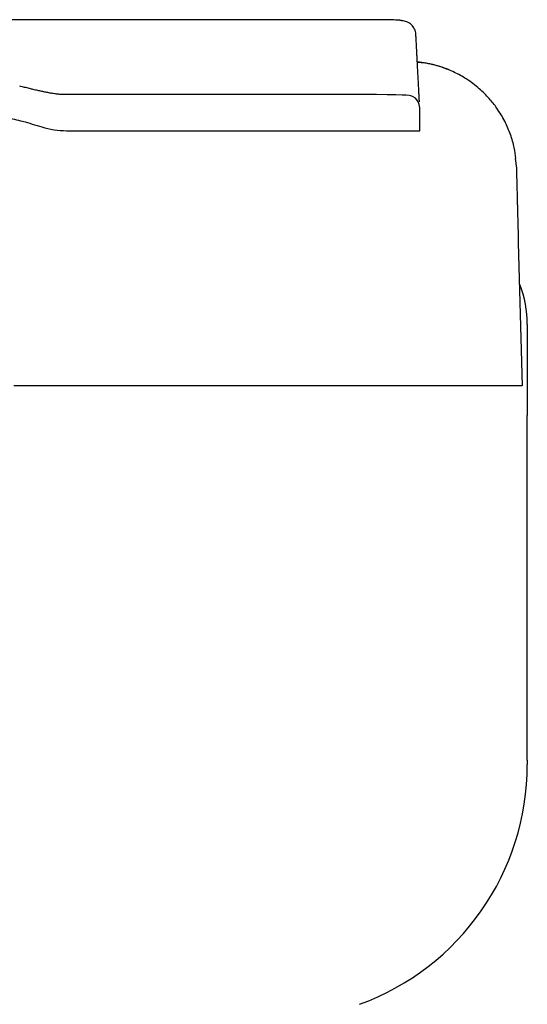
# Model space of a CAD drawing. Header units: millimetres. Extents: x 1036.632 to 1037.013, y 1038.315 to 1038.809.
# Tile 3 of 3: x 1036.874 to 1037.013, y 1038.539 to 1038.809. Entities that reach past the tile are written whole.
import ezdxf

# ---------------------------------------------------------------- set-up
doc = ezdxf.new("R2010")
doc.units = ezdxf.units.MM
doc.layers.add('SANINDUSA', color=3, linetype='Continuous')

msp = doc.modelspace()

# ---------------------------------------------------------------- linework, layer by layer
at = {"layer": 'SANINDUSA'}
for p, q in [((1036.991478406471, 1038.794950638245), (1036.989961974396, 1038.795577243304)), ((1036.98378105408, 1038.778172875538), (1036.983787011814, 1038.784474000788)), ((1037.010381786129, 1038.76792763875), (1037.010062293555, 1038.770527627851)), ((1037.011946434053, 1038.708176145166), (1037.010917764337, 1038.747459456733)), ((1037.010917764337, 1038.747459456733), (1037.010917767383, 1038.747459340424)), ((1037.013287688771, 1038.725073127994), (1037.013287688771, 1038.700104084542)), ((1036.92148884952, 1038.708176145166), (1036.920243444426, 1038.708176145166)), ((1036.935099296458, 1038.708176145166), (1036.93332320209, 1038.708176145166)), ((1036.972530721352, 1038.708176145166), (1036.972177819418, 1038.708176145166)), ((1036.976032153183, 1038.708176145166), (1036.974984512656, 1038.708176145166)), ((1036.984820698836, 1038.708176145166), (1036.983659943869, 1038.708176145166)), ((1037.006815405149, 1038.708176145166), (1037.006308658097, 1038.708176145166)), ((1037.01022264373, 1038.708176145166), (1037.00991740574, 1038.708176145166)), ((1037.013287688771, 1038.605546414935), (1037.013287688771, 1038.700104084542)), ((1037.013287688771, 1038.605546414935), (1037.013287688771, 1038.604372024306))]:
    msp.add_line(p, q, dxfattribs=at)
at = {"layer": 'SANINDUSA', "flags": 128}
for points in [[(1036.96823138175, 1038.808634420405), (1036.67803786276, 1038.808634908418)], [(1036.983787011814, 1038.784474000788), (1036.983637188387, 1038.785358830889), (1036.98334169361, 1038.786088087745), (1036.98297385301, 1038.786654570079), (1036.982589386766, 1038.787073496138), (1036.982009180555, 1038.787508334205), (1036.981587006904, 1038.787701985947), (1036.98126531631, 1038.787770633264), (1036.980867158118, 1038.787827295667), (1036.980048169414, 1038.787901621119), (1036.978954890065, 1038.787960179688), (1036.977196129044, 1038.788013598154), (1036.9748810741, 1038.788051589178), (1036.971920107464, 1038.78807750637), (1036.96822079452, 1038.788093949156), (1036.96368873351, 1038.78810275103), (1036.961080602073, 1038.788104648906), (1036.958211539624, 1038.788105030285), (1036.954727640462, 1038.788104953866), (1036.950411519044, 1038.78810481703), (1036.945147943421, 1038.788104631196), (1036.939948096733, 1038.788104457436), (1036.933927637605, 1038.788104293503), (1036.927007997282, 1038.78810417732), (1036.919109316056, 1038.788104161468), (1036.910151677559, 1038.788104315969), (1036.900056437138, 1038.788104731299), (1036.891692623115, 1038.788105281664), (1036.887245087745, 1038.788105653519), (1036.886676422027, 1038.788105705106), (1036.88653381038, 1038.788105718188), (1036.886515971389, 1038.788105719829), (1036.886507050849, 1038.78810572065), (1036.886502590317, 1038.78810572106), (1036.886500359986, 1038.788105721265), (1036.886499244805, 1038.788105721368), (1036.886498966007, 1038.788105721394), (1036.886498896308, 1038.7881057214), (1036.886498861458, 1038.788105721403), (1036.886498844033, 1038.788105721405), (1036.886498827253, 1038.788105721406), (1036.886498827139, 1038.788105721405), (1036.886498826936, 1038.788105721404), (1036.886300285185, 1038.788106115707), (1036.885960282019, 1038.788110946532)]]:
    msp.add_lwpolyline(points, dxfattribs=at)
at = {"layer": 'SANINDUSA'}
for centre, radius, start, end in [((1036.886856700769, 1038.800716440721), 0.02252316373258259, 252.6472127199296, 270.2096679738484), ((1036.983287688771, 1038.725073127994), 0.02999999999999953, 0, 21.41139056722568), ((1036.943287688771, 1038.604372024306), 0.07000000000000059, 290.0264205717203, 0)]:
    msp.add_arc(centre, radius, start, end, dxfattribs=at)
for points, knots in [([(1036.97883552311, 1038.808333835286), (1036.97881370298, 1038.808378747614), (1036.978788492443, 1038.808430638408), (1036.977873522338, 1038.808484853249), (1036.977208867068, 1038.808547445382), (1036.975157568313, 1038.80859405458), (1036.97236370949, 1038.808623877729), (1036.969986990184, 1038.808633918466), (1036.968447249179, 1038.808634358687), (1036.96823138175, 1038.808634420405)], [0, 0, 0, 0, 0.1976654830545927, 0.2283786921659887, 0.3917250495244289, 0.5839597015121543, 0.7757843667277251, 0.9685655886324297, 1, 1, 1, 1]), ([(1036.982730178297, 1038.804639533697), (1036.982704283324, 1038.80513363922), (1036.982584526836, 1038.805618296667), (1036.982170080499, 1038.806516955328), (1036.981879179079, 1038.806922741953), (1036.981161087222, 1038.807603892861), (1036.980740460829, 1038.807873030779), (1036.979820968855, 1038.808239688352), (1036.979330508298, 1038.808333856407), (1036.97883552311, 1038.808333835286)], [0, 0, 0, 0, 0.25, 0.25, 0.5, 0.5, 0.75, 0.75, 1, 1, 1, 1]), ([(1036.98368784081, 1038.786366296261), (1036.983686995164, 1038.786382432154), (1036.983685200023, 1038.786416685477), (1036.983682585, 1038.786466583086), (1036.983680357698, 1038.786509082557), (1036.983672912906, 1038.786651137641), (1036.983650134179, 1038.787085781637), (1036.983610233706, 1038.78784712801), (1036.98356177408, 1038.788771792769), (1036.983518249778, 1038.789602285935), (1036.983481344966, 1038.790306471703), (1036.983432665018, 1038.791235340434), (1036.983379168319, 1038.792256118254), (1036.983316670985, 1038.793448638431), (1036.983265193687, 1038.794430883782), (1036.983208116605, 1038.795519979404), (1036.983152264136, 1038.796585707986), (1036.983089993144, 1038.797773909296), (1036.983030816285, 1038.798903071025), (1036.982977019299, 1038.799929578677), (1036.982925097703, 1038.80092030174), (1036.982877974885, 1038.801819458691), (1036.982846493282, 1038.802420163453), (1036.982824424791, 1038.802841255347), (1036.98281114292, 1038.803094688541), (1036.982796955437, 1038.803365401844), (1036.98278606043, 1038.803573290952), (1036.982777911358, 1038.803728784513), (1036.982772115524, 1038.803839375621), (1036.982766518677, 1038.803946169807), (1036.982761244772, 1038.804046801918), (1036.982756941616, 1038.804128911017), (1036.982751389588, 1038.804234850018), (1036.982747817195, 1038.804303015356), (1036.982730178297, 1038.804639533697)], [0, 0, 0, 0, 0.004012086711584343, 0.008516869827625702, 0.01158518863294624, 0.01465352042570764, 0.04533695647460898, 0.1090978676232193, 0.1743424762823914, 0.2116249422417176, 0.2489226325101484, 0.2864342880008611, 0.3497486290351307, 0.3869924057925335, 0.4385856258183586, 0.465726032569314, 0.5112931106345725, 0.5608826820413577, 0.6104046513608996, 0.6595451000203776, 0.7086853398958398, 0.7643062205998, 0.8201353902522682, 0.8340615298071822, 0.8583289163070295, 0.8825961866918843, 0.9068633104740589, 0.9186718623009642, 0.9309970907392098, 0.9435371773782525, 0.9560333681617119, 0.9682269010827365, 0.9757923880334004, 1, 1, 1, 1]), ([(1036.991835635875, 1038.79487583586), (1036.990966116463, 1038.795209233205), (1036.989712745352, 1038.795689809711), (1036.988024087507, 1038.796165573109), (1036.986822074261, 1038.79645659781), (1036.985603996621, 1038.796696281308), (1036.984372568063, 1038.796889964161), (1036.983544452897, 1038.796975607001), (1036.98312958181, 1038.797018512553)], [0, 0, 0, 0, 0.3102311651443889, 0.4471835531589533, 0.5845757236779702, 0.7224781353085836, 0.8609664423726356, 1, 1, 1, 1]), ([(1037.010180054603, 1038.770542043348), (1037.010053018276, 1038.771514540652), (1037.00980109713, 1038.773443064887), (1037.008822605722, 1038.77696364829), (1037.007483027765, 1038.780139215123), (1037.006111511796, 1038.782606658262), (1037.004730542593, 1038.784725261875), (1037.002798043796, 1038.787170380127), (1037.000041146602, 1038.789911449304), (1036.996814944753, 1038.792327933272), (1036.993247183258, 1038.794316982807), (1036.989475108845, 1038.795786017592), (1036.986039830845, 1038.79670686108), (1036.98386163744, 1038.796846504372), (1036.98313615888, 1038.796893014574)], [0, 0, 0, 0, 0.1081100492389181, 0.2143891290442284, 0.3122238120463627, 0.3603319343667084, 0.4094563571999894, 0.484510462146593, 0.5729205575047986, 0.6742302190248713, 0.7588799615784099, 0.851088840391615, 0.9504030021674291, 1, 1, 1, 1]), ([(1036.885960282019, 1038.788110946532), (1036.885566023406, 1038.788131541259), (1036.884777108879, 1038.788172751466), (1036.883585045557, 1038.78832513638), (1036.882416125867, 1038.788514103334), (1036.881268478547, 1038.788728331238), (1036.8801423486, 1038.78895946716), (1036.879175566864, 1038.789173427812), (1036.878392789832, 1038.789349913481), (1036.877652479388, 1038.789521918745), (1036.876666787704, 1038.789764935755), (1036.875436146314, 1038.790080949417), (1036.874536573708, 1038.790319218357), (1036.874086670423, 1038.790438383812)], [0, 0, 0, 0, 0.09953998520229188, 0.1991802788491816, 0.2989679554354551, 0.3933944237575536, 0.4878644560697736, 0.5823903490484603, 0.6354656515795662, 0.6885821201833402, 0.7720913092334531, 0.8860160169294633, 1, 1, 1, 1]), ([(1036.825719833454, 1038.786080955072), (1036.827294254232, 1038.786064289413), (1036.830751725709, 1038.786027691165), (1036.836165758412, 1038.785850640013), (1036.841721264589, 1038.785580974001), (1036.846791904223, 1038.785234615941), (1036.850529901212, 1038.784906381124), (1036.85308865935, 1038.784644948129), (1036.854697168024, 1038.7844665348), (1036.856036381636, 1038.784307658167), (1036.857325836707, 1038.784146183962), (1036.858873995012, 1038.783941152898), (1036.860669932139, 1038.783684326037), (1036.862584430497, 1038.78338676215), (1036.864665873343, 1038.783036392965), (1036.867300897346, 1038.782550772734), (1036.870811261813, 1038.781814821), (1036.875220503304, 1038.780750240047), (1036.878400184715, 1038.779759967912), (1036.880137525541, 1038.77921889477)], [0, 0, 0, 0, 0.0837953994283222, 0.1840170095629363, 0.2887498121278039, 0.38102981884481, 0.456574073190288, 0.4907356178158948, 0.5199277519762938, 0.5441525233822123, 0.5638635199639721, 0.5905553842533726, 0.6292446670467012, 0.6628770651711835, 0.6969291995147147, 0.7459377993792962, 0.8112590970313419, 0.8968741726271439, 1, 1, 1, 1]), ([(1036.98363762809, 1038.786144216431), (1036.983650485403, 1038.78614069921), (1036.983699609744, 1038.786127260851), (1036.983692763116, 1038.786266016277), (1036.983687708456, 1038.786368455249)], [0, 0, 0, 0, 0.2617299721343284, 1, 1, 1, 1]), ([(1036.887738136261, 1038.778177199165), (1036.888108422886, 1038.778177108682), (1036.888849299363, 1038.778176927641), (1036.889956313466, 1038.778176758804), (1036.891060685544, 1038.778176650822), (1036.892162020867, 1038.778176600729), (1036.893260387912, 1038.778176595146), (1036.894355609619, 1038.778176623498), (1036.895448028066, 1038.778176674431), (1036.896173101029, 1038.77817671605), (1036.896535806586, 1038.778176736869)], [0, 0, 0, 0, 0.1246257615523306, 0.2493535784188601, 0.3741858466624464, 0.4991249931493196, 0.6241734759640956, 0.7493337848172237, 0.8746084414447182, 1, 1, 1, 1]), ([(1036.896535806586, 1038.778176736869), (1036.896906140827, 1038.778176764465), (1036.897647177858, 1038.778176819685), (1036.898753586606, 1038.778176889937), (1036.899856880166, 1038.778176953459), (1036.900956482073, 1038.778177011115), (1036.90205288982, 1038.778177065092), (1036.902780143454, 1038.778177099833), (1036.903143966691, 1038.778177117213)], [0, 0, 0, 0, 0.1662406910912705, 0.3326468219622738, 0.4992220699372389, 0.6659701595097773, 0.8328948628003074, 1, 1, 1, 1]), ([(1036.901850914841, 1038.778177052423), (1036.90308302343, 1038.778177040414), (1036.905328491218, 1038.778177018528), (1036.907976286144, 1038.778176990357), (1036.909397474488, 1038.77817697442), (1036.909843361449, 1038.77817696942)], [0, 0, 0, 0, 0.4548617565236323, 0.8289670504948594, 1, 1, 1, 1]), ([(1036.903143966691, 1038.778177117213), (1036.903460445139, 1038.778177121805), (1036.904093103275, 1038.778177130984), (1036.905036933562, 1038.7781771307), (1036.905976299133, 1038.77817711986), (1036.906911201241, 1038.778177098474), (1036.907530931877, 1038.778177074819), (1036.907840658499, 1038.778177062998)], [0, 0, 0, 0, 0.2003713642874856, 0.4005535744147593, 0.6005501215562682, 0.8003644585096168, 1, 1, 1, 1]), ([(1036.907840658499, 1038.778177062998), (1036.907920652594, 1038.778177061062), (1036.908467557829, 1038.77817704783), (1036.909476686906, 1038.778177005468), (1036.911006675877, 1038.778176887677), (1036.912666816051, 1038.778176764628), (1036.914453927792, 1038.778176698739), (1036.915630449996, 1038.778176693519), (1036.916218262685, 1038.778176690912)], [0, 0, 0, 0, 0.02808291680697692, 0.1919978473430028, 0.35570204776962, 0.570804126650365, 0.7855656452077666, 0.9999999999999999, 0.9999999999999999, 0.9999999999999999, 0.9999999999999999]), ([(1036.916218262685, 1038.778176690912), (1036.916577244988, 1038.778176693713), (1036.917294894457, 1038.778176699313), (1036.918362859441, 1038.778176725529), (1036.919599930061, 1038.778176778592), (1036.921000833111, 1038.77817681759), (1036.923078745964, 1038.77817682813), (1036.925124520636, 1038.778176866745), (1036.927137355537, 1038.778176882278), (1036.928319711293, 1038.778176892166), (1036.92918563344, 1038.778176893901), (1036.929555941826, 1038.778176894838), (1036.929741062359, 1038.778176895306)], [0, 0, 0, 0, 0.07658352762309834, 0.1530998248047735, 0.2295506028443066, 0.3439806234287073, 0.4582729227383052, 0.6864742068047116, 0.8003977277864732, 0.914204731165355, 0.9571101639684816, 1, 1, 1, 1]), ([(1036.922112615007, 1038.778176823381), (1036.923223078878, 1038.778176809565), (1036.92548969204, 1038.778176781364), (1036.928400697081, 1038.778176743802), (1036.930899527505, 1038.778176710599), (1036.932527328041, 1038.778176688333), (1036.933706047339, 1038.778176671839), (1036.93444899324, 1038.778176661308), (1036.935350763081, 1038.778176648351), (1036.936490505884, 1038.778176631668), (1036.937854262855, 1038.778176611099), (1036.939075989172, 1038.77817659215), (1036.939807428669, 1038.778176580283), (1036.940074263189, 1038.778176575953)], [0, 0, 0, 0, 0.1743799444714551, 0.3559340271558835, 0.4711737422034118, 0.5862139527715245, 0.6286985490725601, 0.6709385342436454, 0.7129162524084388, 0.7834581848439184, 0.8681808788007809, 0.9519114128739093, 1, 1, 1, 1]), ([(1036.93377128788, 1038.778176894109), (1036.934035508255, 1038.778176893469), (1036.934563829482, 1038.778176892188), (1036.935349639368, 1038.778176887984), (1036.93613018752, 1038.778176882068), (1036.936905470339, 1038.77817687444), (1036.937417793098, 1038.77817686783), (1036.937673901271, 1038.778176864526)], [0, 0, 0, 0, 0.2001760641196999, 0.4002615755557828, 0.6002590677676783, 0.8001710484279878, 1, 1, 1, 1]), ([(1036.937673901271, 1038.778176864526), (1036.937929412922, 1038.778176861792), (1036.938440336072, 1038.778176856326), (1036.939199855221, 1038.778176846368), (1036.939954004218, 1038.778176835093), (1036.940702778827, 1038.778176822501), (1036.941197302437, 1038.778176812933), (1036.941444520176, 1038.77817680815)], [0, 0, 0, 0, 0.2001520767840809, 0.400225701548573, 0.6002232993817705, 0.8001472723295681, 1, 1, 1, 1]), ([(1036.941444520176, 1038.77817680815), (1036.94169102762, 1038.778176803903), (1036.942183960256, 1038.778176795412), (1036.942916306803, 1038.778176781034), (1036.943643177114, 1038.77817676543), (1036.944364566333, 1038.778176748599), (1036.944840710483, 1038.778176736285), (1036.945078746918, 1038.778176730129)], [0, 0, 0, 0, 0.2001289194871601, 0.4001910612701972, 0.6001887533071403, 0.8001243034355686, 1, 1, 1, 1]), ([(1036.945157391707, 1038.778176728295), (1036.945446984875, 1038.77817672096), (1036.946026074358, 1038.778176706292), (1036.94688369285, 1038.778176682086), (1036.947733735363, 1038.778176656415), (1036.948292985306, 1038.77817663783), (1036.948572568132, 1038.77817662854)], [0, 0, 0, 0, 0.2501213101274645, 0.5001589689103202, 0.7501171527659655, 1, 1, 1, 1]), ([(1036.948572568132, 1038.77817662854), (1036.948800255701, 1038.778176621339), (1036.949255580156, 1038.778176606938), (1036.949931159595, 1038.778176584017), (1036.950601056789, 1038.77817656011), (1036.951265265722, 1038.778176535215), (1036.95170305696, 1038.778176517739), (1036.951921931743, 1038.778176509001)], [0, 0, 0, 0, 0.2000847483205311, 0.4001249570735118, 0.6001227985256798, 0.800080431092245, 1, 1, 1, 1]), ([(1036.951921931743, 1038.778176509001), (1036.952093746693, 1038.778176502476), (1036.952708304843, 1038.778176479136), (1036.953749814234, 1038.778176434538), (1036.955034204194, 1038.778176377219), (1036.956292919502, 1038.778176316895), (1036.957526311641, 1038.778176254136), (1036.95873348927, 1038.778176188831), (1036.9599166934, 1038.778176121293), (1036.960683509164, 1038.77817607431), (1036.961066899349, 1038.77817605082)], [0, 0, 0, 0, 0.05256135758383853, 0.1880046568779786, 0.3234066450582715, 0.4587731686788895, 0.5941100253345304, 0.7294229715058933, 0.8647177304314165, 1, 1, 1, 1]), ([(1036.961066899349, 1038.77817605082), (1036.961288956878, 1038.778176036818), (1036.961733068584, 1038.778176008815), (1036.962387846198, 1038.778175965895), (1036.963034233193, 1038.778175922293), (1036.963671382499, 1038.778175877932), (1036.964299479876, 1038.778175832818), (1036.964918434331, 1038.778175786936), (1036.965528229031, 1038.778175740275), (1036.966128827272, 1038.778175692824), (1036.966720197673, 1038.778175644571), (1036.967302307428, 1038.778175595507), (1036.967875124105, 1038.778175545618), (1036.968438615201, 1038.778175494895), (1036.968992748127, 1038.778175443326), (1036.969537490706, 1038.7781753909), (1036.970072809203, 1038.778175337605), (1036.970598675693, 1038.778175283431), (1036.971115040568, 1038.778175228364), (1036.971621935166, 1038.778175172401), (1036.972119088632, 1038.778175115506), (1036.972607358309, 1038.778175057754), (1036.972924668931, 1038.778175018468), (1036.973083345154, 1038.778174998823)], [0, 0, 0, 0, 0.04758265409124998, 0.0951645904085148, 0.1427464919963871, 0.1903290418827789, 0.2379129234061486, 0.2854988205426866, 0.3330874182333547, 0.3806794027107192, 0.428275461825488, 0.4758762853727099, 0.5234825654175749, 0.5710949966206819, 0.6187142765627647, 0.6663411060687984, 0.7139761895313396, 0.7616202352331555, 0.8092739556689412, 0.8569380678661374, 0.9046132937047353, 0.9523003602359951, 1, 1, 1, 1]), ([(1036.973083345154, 1038.778174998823), (1036.973238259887, 1038.778174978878), (1036.9735481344, 1038.778174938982), (1036.974000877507, 1038.778174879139), (1036.974444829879, 1038.778174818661), (1036.974879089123, 1038.77817475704), (1036.975303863, 1038.778174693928), (1036.975812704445, 1038.778174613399), (1036.976396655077, 1038.778174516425), (1036.977043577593, 1038.778174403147), (1036.977665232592, 1038.77817428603), (1036.978056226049, 1038.778174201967), (1036.978251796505, 1038.778174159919), (1036.978251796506, 1038.778174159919), (1036.978251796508, 1038.778174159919), (1036.97825179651, 1038.778174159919), (1036.980094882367, 1038.778173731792), (1036.981937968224, 1038.778173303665), (1036.98378105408, 1038.778172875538)], [0, 0, 0, 0, 0.07854646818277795, 0.1571157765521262, 0.2357091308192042, 0.3143277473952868, 0.3929728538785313, 0.4716456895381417, 0.6035970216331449, 0.7356357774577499, 0.8677680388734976, 1, 1, 1, 1.000000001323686, 1.000000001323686, 1.000000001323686, 2.246198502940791, 2.246198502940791, 2.246198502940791, 2.246198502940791]), ([(1037.010611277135, 1038.759163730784), (1037.010570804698, 1038.760709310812), (1037.010525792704, 1038.762428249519), (1037.010485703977, 1038.763959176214), (1037.010473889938, 1038.764410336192), (1037.010468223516, 1038.764626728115), (1037.010465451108, 1038.764732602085), (1037.01046417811, 1038.764781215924), (1037.010463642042, 1038.764801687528), (1037.010463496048, 1038.764807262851), (1037.010463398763, 1038.764810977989), (1037.010463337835, 1038.764813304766), (1037.010463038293, 1038.764824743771), (1037.010447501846, 1038.765418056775), (1037.010421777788, 1038.766400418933), (1037.010400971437, 1038.767194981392), (1037.01039150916, 1038.767556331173), (1037.010387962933, 1038.767691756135), (1037.010386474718, 1038.767748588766), (1037.010385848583, 1038.767772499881), (1037.010385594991, 1038.767782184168), (1037.010385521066, 1038.767785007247), (1037.010385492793, 1038.767786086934), (1037.010385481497, 1038.76778651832), (1037.010385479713, 1038.767786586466), (1037.010385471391, 1038.76778690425), (1037.010385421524, 1038.76778880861), (1037.010382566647, 1038.767897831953), (1037.010381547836, 1038.76793673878), (1037.010381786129, 1038.76792763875)], [0, 0, 0, 0, 0.2500000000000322, 0.31250000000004, 0.3437500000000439, 0.3593750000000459, 0.3671875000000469, 0.3710937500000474, 0.3720703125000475, 0.3725585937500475, 0.3725585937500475, 0.3730468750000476, 0.3730468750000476, 0.3750000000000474, 0.5000000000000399, 0.6250000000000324, 0.6875000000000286, 0.7187500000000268, 0.7343750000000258, 0.7421875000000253, 0.7441406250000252, 0.7451171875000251, 0.7453613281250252, 0.7453613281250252, 0.7456054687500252, 0.7456054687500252, 0.746093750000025, 0.7500000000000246, 1, 1, 1, 1]), ([(1037.010917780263, 1038.747458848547), (1037.010917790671, 1038.747458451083), (1037.010917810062, 1038.747457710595), (1037.010917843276, 1038.747456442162), (1037.010917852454, 1038.747456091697), (1037.010917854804, 1038.747456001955), (1037.010917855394, 1038.747455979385), (1037.010917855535, 1038.747455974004), (1037.010917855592, 1038.747455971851), (1037.010917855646, 1038.74745596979), (1037.010917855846, 1038.747455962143), (1037.01091785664, 1038.747455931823), (1037.01091786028, 1038.747455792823), (1037.010917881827, 1038.747454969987), (1037.010917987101, 1038.747450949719), (1037.01091804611, 1038.747448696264), (1037.010917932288, 1038.747453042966), (1037.010917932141, 1038.747453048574), (1037.010917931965, 1038.747453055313), (1037.010917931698, 1038.747453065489), (1037.010917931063, 1038.747453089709), (1037.010917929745, 1038.747453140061), (1037.010917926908, 1038.747453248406), (1037.010917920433, 1038.747453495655), (1037.010917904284, 1038.747454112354), (1037.010917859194, 1038.747455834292), (1037.010917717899, 1038.747461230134), (1037.01091723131, 1038.747479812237), (1037.01091544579, 1038.747547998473), (1037.010908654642, 1038.747807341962), (1037.010889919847, 1038.748522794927), (1037.010862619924, 1038.749565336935), (1037.010843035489, 1038.75031323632), (1037.010837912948, 1038.75050885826), (1037.010836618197, 1038.750558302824), (1037.010836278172, 1038.750571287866), (1037.01083618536, 1038.750574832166), (1037.010836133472, 1038.750576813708), (1037.010836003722, 1038.750581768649), (1037.010835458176, 1038.750602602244), (1037.010833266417, 1038.750686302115), (1037.010824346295, 1038.751026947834), (1037.010786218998, 1038.752482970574), (1037.01073150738, 1038.754572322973), (1037.010674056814, 1038.75676627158), (1037.01065909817, 1038.757337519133), (1037.0106553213, 1038.757481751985), (1037.010654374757, 1038.757517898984), (1037.010654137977, 1038.757526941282), (1037.010654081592, 1038.757529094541), (1037.010654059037, 1038.75752995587), (1037.010654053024, 1038.757530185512), (1037.010654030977, 1038.757531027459), (1037.010653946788, 1038.757534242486), (1037.010653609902, 1038.757547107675), (1037.010652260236, 1038.757598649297), (1037.010646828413, 1038.757806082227), (1037.010633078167, 1038.758331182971), (1037.010619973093, 1038.758831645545), (1037.010611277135, 1038.759163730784)], [0, 0, 0, 0, 0.1249999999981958, 0.156249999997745, 0.1640624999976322, 0.1660156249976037, 0.1665039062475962, 0.1666259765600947, 0.1666259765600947, 0.1667480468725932, 0.1669921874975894, 0.1679687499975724, 0.1718749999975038, 0.18749999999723, 0.2499999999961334, 0.3749999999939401, 0.3749999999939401, 0.3750305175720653, 0.3750305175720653, 0.3750610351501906, 0.3751220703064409, 0.3752441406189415, 0.3754882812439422, 0.3759765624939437, 0.3769531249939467, 0.3789062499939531, 0.3828124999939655, 0.3906249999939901, 0.406249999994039, 0.4374999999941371, 0.4999999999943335, 0.5624999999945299, 0.5781249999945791, 0.5820312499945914, 0.5830078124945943, 0.5832519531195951, 0.5833740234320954, 0.5833740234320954, 0.5834960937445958, 0.5839843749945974, 0.5859374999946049, 0.5937499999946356, 0.6249999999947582, 0.7499999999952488, 0.7812499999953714, 0.7890624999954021, 0.7910156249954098, 0.7915039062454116, 0.791625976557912, 0.7916564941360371, 0.7916564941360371, 0.7916870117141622, 0.7917480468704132, 0.7919921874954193, 0.7929687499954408, 0.7968749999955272, 0.8124999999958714, 0.8749999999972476, 1, 1, 1, 1]), ([(1036.920243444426, 1038.708176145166), (1036.920093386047, 1038.708176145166), (1036.919944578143, 1038.708176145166), (1036.919794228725, 1038.708176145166), (1036.918887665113, 1038.708176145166), (1036.91797456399, 1038.708176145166), (1036.917058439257, 1038.708176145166), (1036.916142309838, 1038.708176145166), (1036.915221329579, 1038.708176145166), (1036.914296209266, 1038.708176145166), (1036.91243138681, 1038.708176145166), (1036.910612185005, 1038.708176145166), (1036.908714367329, 1038.708176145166), (1036.907778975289, 1038.708176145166), (1036.906839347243, 1038.708176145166), (1036.905896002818, 1038.708176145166), (1036.904019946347, 1038.708176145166), (1036.902113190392, 1038.708176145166), (1036.900207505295, 1038.708176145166), (1036.899254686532, 1038.708176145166), (1036.898298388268, 1038.708176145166), (1036.897338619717, 1038.708176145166), (1036.895424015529, 1038.708176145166), (1036.893495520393, 1038.708176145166), (1036.891554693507, 1038.708176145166), (1036.890586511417, 1038.708176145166), (1036.889615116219, 1038.708176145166), (1036.888640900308, 1038.708176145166), (1036.88675807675, 1038.708176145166), (1036.884678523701, 1038.708176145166), (1036.882772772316, 1038.708176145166), (1036.880754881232, 1038.708176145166), (1036.878893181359, 1038.708176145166), (1036.876854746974, 1038.708176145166), (1036.875865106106, 1038.708176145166), (1036.874873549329, 1038.708176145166), (1036.873878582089, 1038.708176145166), (1036.87341189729, 1038.708176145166), (1036.872944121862, 1038.708176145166), (1036.872476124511, 1038.708176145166)], [0, 0, 0, 0, 1, 1, 1, 2, 2, 2, 3, 3, 3, 4, 4, 4, 5, 5, 5, 6, 6, 6, 7, 7, 7, 8, 8, 8, 9, 9, 9, 10, 10, 10, 11, 11, 11, 12, 12, 12, 13, 13, 13, 13]), ([(1036.972177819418, 1038.708176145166), (1036.971786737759, 1038.708176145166), (1036.971392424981, 1038.708176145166), (1036.97099480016, 1038.708176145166), (1036.969769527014, 1038.708176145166), (1036.968371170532, 1038.708176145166), (1036.967094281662, 1038.708176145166), (1036.96578796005, 1038.708176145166), (1036.964392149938, 1038.708176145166), (1036.96303546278, 1038.708176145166), (1036.961644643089, 1038.708176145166), (1036.960260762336, 1038.708176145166), (1036.958820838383, 1038.708176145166), (1036.95810529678, 1038.708176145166), (1036.957383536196, 1038.708176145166), (1036.956655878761, 1038.708176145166), (1036.955197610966, 1038.708176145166), (1036.953717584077, 1038.708176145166), (1036.952212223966, 1038.708176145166), (1036.950705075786, 1038.708176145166), (1036.949171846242, 1038.708176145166), (1036.947619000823, 1038.708176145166), (1036.946073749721, 1038.708176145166), (1036.944506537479, 1038.708176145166), (1036.942917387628, 1038.708176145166)], [0, 0, 0, 0, 1, 1, 1, 2, 2, 2, 3, 3, 3, 4, 4, 4, 5, 5, 5, 6, 6, 6, 7, 7, 7, 8, 8, 8, 8]), ([(1037.006308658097, 1038.708176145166), (1037.00601914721, 1038.708176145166), (1037.005700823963, 1038.708176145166), (1037.005377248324, 1038.708176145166), (1037.004832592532, 1038.708176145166), (1037.004275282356, 1038.708176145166), (1037.003665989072, 1038.708176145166), (1037.003365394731, 1038.708176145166), (1037.0030561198, 1038.708176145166), (1037.002739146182, 1038.708176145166), (1037.002422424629, 1038.708176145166), (1037.002098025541, 1038.708176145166), (1037.001765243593, 1038.708176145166), (1037.001432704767, 1038.708176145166), (1037.001092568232, 1038.708176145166), (1037.000744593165, 1038.708176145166), (1037.000059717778, 1038.708176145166), (1036.999311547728, 1038.708176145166), (1036.998564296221, 1038.708176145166), (1036.998185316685, 1038.708176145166), (1036.997799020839, 1038.708176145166), (1036.997405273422, 1038.708176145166), (1036.997011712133, 1038.708176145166), (1036.996610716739, 1038.708176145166), (1036.996200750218, 1038.708176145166), (1036.995790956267, 1038.708176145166), (1036.995374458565, 1038.708176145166), (1036.994951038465, 1038.708176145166), (1036.994527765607, 1038.708176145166), (1036.99409758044, 1038.708176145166), (1036.993656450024, 1038.708176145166), (1036.9932154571, 1038.708176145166), (1036.992770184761, 1038.708176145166), (1036.992317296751, 1038.708176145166), (1036.991864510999, 1038.708176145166), (1036.991404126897, 1038.708176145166), (1036.990933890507, 1038.708176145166), (1036.990463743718, 1038.708176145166), (1036.989988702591, 1038.708176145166), (1036.989506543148, 1038.708176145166), (1036.989024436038, 1038.708176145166), (1036.988535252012, 1038.708176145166), (1036.988035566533, 1038.708176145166), (1036.98780387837, 1038.708176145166), (1036.987569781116, 1038.708176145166), (1036.987333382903, 1038.708176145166)], [0, 0, 0, 0, 1, 1, 1, 2, 2, 2, 3, 3, 3, 4, 4, 4, 5, 5, 5, 6, 6, 6, 7, 7, 7, 8, 8, 8, 9, 9, 9, 10, 10, 10, 11, 11, 11, 12, 12, 12, 13, 13, 13, 14, 14, 14, 15, 15, 15, 15])]:
    msp.add_open_spline(points, degree=3, knots=knots, dxfattribs=at)
for points in [[(1036.886939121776, 1038.778193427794), (1036.887205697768, 1038.778188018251), (1036.887472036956, 1038.778182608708), (1036.887738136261, 1038.778177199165)], [(1036.929741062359, 1038.778176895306), (1036.931106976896, 1038.778176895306), (1036.93245051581, 1038.778176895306), (1036.933771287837, 1038.778176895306)], [(1036.945078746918, 1038.778176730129), (1036.945104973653, 1038.778176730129), (1036.94513118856, 1038.778176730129), (1036.945157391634, 1038.778176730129)], [(1036.924544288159, 1038.708176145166), (1036.923536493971, 1038.708176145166), (1036.922517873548, 1038.708176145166), (1036.92148884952, 1038.708176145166)], [(1036.926257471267, 1038.708176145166), (1036.925692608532, 1038.708176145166), (1036.925121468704, 1038.708176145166), (1036.924544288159, 1038.708176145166)], [(1036.928914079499, 1038.708176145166), (1036.928038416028, 1038.708176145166), (1036.927152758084, 1038.708176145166), (1036.926257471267, 1038.708176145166)], [(1036.930784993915, 1038.708176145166), (1036.930168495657, 1038.708176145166), (1036.929544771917, 1038.708176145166), (1036.928914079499, 1038.708176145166)], [(1036.93332320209, 1038.708176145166), (1036.932487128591, 1038.708176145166), (1036.931640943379, 1038.708176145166), (1036.930784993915, 1038.708176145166)], [(1036.937778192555, 1038.708176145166), (1036.936896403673, 1038.708176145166), (1036.936003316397, 1038.708176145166), (1036.935099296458, 1038.708176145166)], [(1036.9391868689, 1038.708176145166), (1036.938723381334, 1038.708176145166), (1036.938253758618, 1038.708176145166), (1036.937778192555, 1038.708176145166)], [(1036.942425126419, 1038.708176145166), (1036.941360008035, 1038.708176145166), (1036.940280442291, 1038.708176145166), (1036.9391868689, 1038.708176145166)], [(1036.942917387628, 1038.708176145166), (1036.942755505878, 1038.708176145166), (1036.942591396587, 1038.708176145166), (1036.942425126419, 1038.708176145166)], [(1036.974984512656, 1038.708176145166), (1036.974187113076, 1038.708176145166), (1036.973368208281, 1038.708176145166), (1036.972530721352, 1038.708176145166)], [(1036.977903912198, 1038.708176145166), (1036.977294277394, 1038.708176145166), (1036.976670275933, 1038.708176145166), (1036.976032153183, 1038.708176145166)], [(1036.979172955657, 1038.708176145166), (1036.978759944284, 1038.708176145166), (1036.978336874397, 1038.708176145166), (1036.977903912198, 1038.708176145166)], [(1036.980802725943, 1038.708176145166), (1036.980272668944, 1038.708176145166), (1036.979729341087, 1038.708176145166), (1036.979172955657, 1038.708176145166)], [(1036.982095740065, 1038.708176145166), (1036.981675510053, 1038.708176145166), (1036.981244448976, 1038.708176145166), (1036.980802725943, 1038.708176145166)], [(1036.983659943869, 1038.708176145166), (1036.983151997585, 1038.708176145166), (1036.982630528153, 1038.708176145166), (1036.982095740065, 1038.708176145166)], [(1036.986481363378, 1038.708176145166), (1036.985943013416, 1038.708176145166), (1036.985389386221, 1038.708176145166), (1036.984820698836, 1038.708176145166)], [(1036.987333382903, 1038.708176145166), (1036.987057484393, 1038.708176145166), (1036.986773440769, 1038.708176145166), (1036.986481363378, 1038.708176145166)], [(1037.007447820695, 1038.708176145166), (1037.007252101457, 1038.708176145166), (1037.007041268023, 1038.708176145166), (1037.006815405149, 1038.708176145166)], [(1037.008036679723, 1038.708176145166), (1037.00785548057, 1038.708176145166), (1037.007659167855, 1038.708176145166), (1037.007447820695, 1038.708176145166)], [(1037.008489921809, 1038.708176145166), (1037.008351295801, 1038.708176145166), (1037.008200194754, 1038.708176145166), (1037.008036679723, 1038.708176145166)], [(1037.00906326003, 1038.708176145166), (1037.008889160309, 1038.708176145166), (1037.008698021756, 1038.708176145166), (1037.008489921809, 1038.708176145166)], [(1037.009421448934, 1038.708176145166), (1037.009313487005, 1038.708176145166), (1037.009194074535, 1038.708176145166), (1037.00906326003, 1038.708176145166)], [(1037.00991740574, 1038.708176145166), (1037.009769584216, 1038.708176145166), (1037.009604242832, 1038.708176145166), (1037.009421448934, 1038.708176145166)], [(1037.01060762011, 1038.708176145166), (1037.010495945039, 1038.708176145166), (1037.010367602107, 1038.708176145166), (1037.01022264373, 1038.708176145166)], [(1037.010881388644, 1038.708176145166), (1037.010803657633, 1038.708176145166), (1037.010712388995, 1038.708176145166), (1037.01060762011, 1038.708176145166)], [(1037.011141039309, 1038.708176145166), (1037.011068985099, 1038.708176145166), (1037.01098242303, 1038.708176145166), (1037.010881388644, 1038.708176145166)], [(1037.011394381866, 1038.708176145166), (1037.011326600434, 1038.708176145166), (1037.011242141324, 1038.708176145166), (1037.011141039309, 1038.708176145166)], [(1037.011538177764, 1038.708176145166), (1037.011501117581, 1038.708176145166), (1037.011453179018, 1038.708176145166), (1037.011394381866, 1038.708176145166)], [(1037.011750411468, 1038.708176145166), (1037.011701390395, 1038.708176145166), (1037.011630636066, 1038.708176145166), (1037.011538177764, 1038.708176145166)]]:
    msp.add_open_spline(points, degree=3, dxfattribs=at)

doc.saveas('drawing.dxf')
